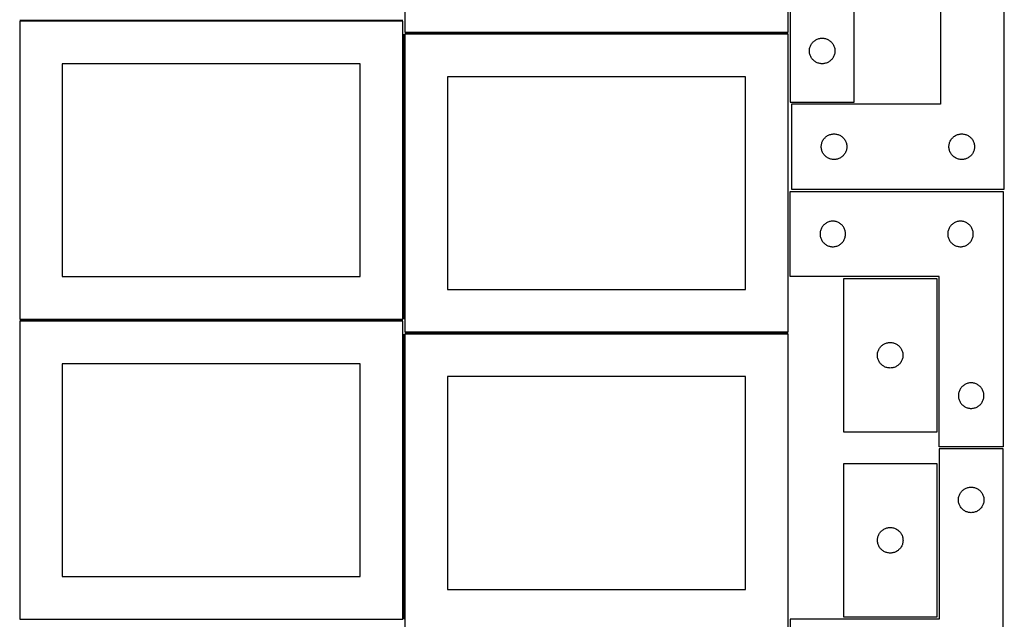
# Model space of a CAD drawing. Header units: millimetres. Extents: x 7 to 1243, y 7 to 2493.
# Tile 6 of 20: x 550 to 1243, y 429 to 852. Entities that reach past the tile are written whole.
import ezdxf

# ---------------------------------------------------------------- set-up
doc = ezdxf.new("R2010")
doc.units = ezdxf.units.MM
doc.layers.add('COMMON', color=5, linetype='CONTINUOUS', true_color=0x0000ff)
doc.layers.add('CUT', color=7, linetype='CONTINUOUS', true_color=0x000000)

msp = doc.modelspace()

# ---------------------------------------------------------------- linework, layer by layer
at = {"layer": 'COMMON'}
for p, q in [((549.541901, 851.812898), (819.541901, 851.812898)), ((820.291901, 841.979707), (820.291901, 641.062898)), ((821.041902, 842.729707), (1091.041902, 842.729707)), ((819.541901, 640.312898), (549.541901, 640.312898)), ((820.291902, 429.562897), (820.291902, 630.479706)), ((821.041902, 631.229706), (1091.041902, 631.229706))]:
    msp.add_line(p, q, dxfattribs=at)
at = {"layer": 'CUT'}
for p, q in [((821.041902, 1053.479708), (821.041902, 843.479708)), ((1091.041902, 843.479708), (1091.041902, 1053.479708)), ((1092.604729, 974.131558), (1092.604729, 794.131558)), ((1137.604729, 794.131558), (1137.604729, 914.131558)), ((1198.474287, 912.612581), (1198.474287, 792.612581)), ((1243.474287, 732.612581), (1243.474287, 912.612581)), ((819.541901, 851.062898), (549.541901, 851.062898)), ((549.541901, 851.062898), (549.541901, 641.062898)), ((819.541901, 641.062898), (819.541901, 851.062898)), ((821.041902, 843.479708), (1091.041902, 843.479708)), ((1091.041902, 841.979707), (821.041902, 841.979707)), ((821.041902, 841.979707), (821.041902, 631.979707)), ((1091.041902, 631.979707), (1091.041902, 841.979707)), ((1106.411397, 832.460929), (1106.582358, 833.024513)), ((1106.582358, 833.024513), (1106.789813, 833.575709)), ((1106.789813, 833.575709), (1107.032874, 834.112156)), ((1107.032874, 834.112156), (1107.310501, 834.631558)), ((1107.310501, 834.631558), (1107.621503, 835.13169)), ((1107.621503, 835.13169), (1107.964549, 835.610411)), ((1107.964549, 835.610411), (1108.338171, 836.06567)), ((1108.338171, 836.06567), (1108.740768, 836.495519)), ((1108.740768, 836.495519), (1109.170617, 836.898116)), ((1109.170617, 836.898116), (1109.625876, 837.271738)), ((1109.625876, 837.271738), (1110.104597, 837.614785)), ((1110.104597, 837.614785), (1110.604729, 837.925787)), ((1110.604729, 837.925787), (1111.124131, 838.203413)), ((1111.124131, 838.203413), (1111.660578, 838.446474)), ((1111.660578, 838.446474), (1112.211774, 838.653929)), ((1112.211774, 838.653929), (1112.775358, 838.82489)), ((1112.775358, 838.82489), (1113.348916, 838.958626)), ((1113.348916, 838.958626), (1113.929993, 839.054562)), ((1113.929993, 839.054562), (1114.516101, 839.112288)), ((1114.516101, 839.112288), (1115.104729, 839.131558)), ((1115.104729, 839.131558), (1115.693357, 839.112288)), ((1115.693357, 839.112288), (1116.279465, 839.054562)), ((1116.279465, 839.054562), (1116.860542, 838.958626)), ((1116.860542, 838.958626), (1117.434101, 838.82489)), ((1117.434101, 838.82489), (1117.997684, 838.653929)), ((1117.997684, 838.653929), (1118.54888, 838.446474)), ((1118.54888, 838.446474), (1119.085327, 838.203413)), ((1119.085327, 838.203413), (1119.604729, 837.925787)), ((1119.604729, 837.925787), (1120.104861, 837.614785)), ((1120.104861, 837.614785), (1120.583582, 837.271738)), ((1120.583582, 837.271738), (1121.038841, 836.898116)), ((1121.038841, 836.898116), (1121.46869, 836.495519)), ((1121.46869, 836.495519), (1121.871287, 836.06567)), ((1121.871287, 836.06567), (1122.244909, 835.610411)), ((1122.244909, 835.610411), (1122.587956, 835.13169)), ((1122.587956, 835.13169), (1122.898958, 834.631558)), ((1122.898958, 834.631558), (1123.176584, 834.112156)), ((1123.176584, 834.112156), (1123.419645, 833.575709)), ((1123.419645, 833.575709), (1123.6271, 833.024513)), ((1123.6271, 833.024513), (1123.798062, 832.460929)), ((1106.104729, 830.131558), (1106.123999, 830.720186)), ((1106.123999, 829.54293), (1106.104729, 830.131558)), ((1106.123999, 830.720186), (1106.181725, 831.306294)), ((1106.181725, 828.956822), (1106.123999, 829.54293)), ((1106.181725, 831.306294), (1106.277662, 831.887371)), ((1106.277662, 828.375745), (1106.181725, 828.956822)), ((1106.277662, 831.887371), (1106.411397, 832.460929)), ((1106.411397, 827.802187), (1106.277662, 828.375745)), ((1106.582358, 827.238603), (1106.411397, 827.802187)), ((1106.789813, 826.687407), (1106.582358, 827.238603)), ((1107.032874, 826.15096), (1106.789813, 826.687407)), ((1107.310501, 825.631558), (1107.032874, 826.15096)), ((1123.176584, 826.15096), (1122.898958, 825.631558)), ((1123.419645, 826.687407), (1123.176584, 826.15096)), ((1123.6271, 827.238603), (1123.419645, 826.687407)), ((1123.798062, 827.802187), (1123.6271, 827.238603)), ((1123.798062, 832.460929), (1123.931797, 831.887371)), ((1123.931797, 828.375745), (1123.798062, 827.802187)), ((1123.931797, 831.887371), (1124.027733, 831.306294)), ((1124.027733, 828.956822), (1123.931797, 828.375745)), ((1124.027733, 831.306294), (1124.085459, 830.720186)), ((1124.085459, 829.54293), (1124.027733, 828.956822)), ((1124.085459, 830.720186), (1124.104729, 830.131558)), ((1124.104729, 830.131558), (1124.085459, 829.54293)), ((789.541901, 821.062898), (579.541901, 821.062898)), ((579.541901, 821.062898), (579.541901, 671.062898)), ((789.541901, 671.062898), (789.541901, 821.062898)), ((1107.621503, 825.131426), (1107.310501, 825.631558)), ((1107.964549, 824.652705), (1107.621503, 825.131426)), ((1108.338171, 824.197446), (1107.964549, 824.652705)), ((1108.740768, 823.767597), (1108.338171, 824.197446)), ((1109.170617, 823.365), (1108.740768, 823.767597)), ((1109.625876, 822.991378), (1109.170617, 823.365)), ((1110.104597, 822.648332), (1109.625876, 822.991378)), ((1110.604729, 822.337329), (1110.104597, 822.648332)), ((1111.124131, 822.059703), (1110.604729, 822.337329)), ((1111.660578, 821.816642), (1111.124131, 822.059703)), ((1112.211774, 821.609187), (1111.660578, 821.816642)), ((1112.775358, 821.438226), (1112.211774, 821.609187)), ((1113.348916, 821.304491), (1112.775358, 821.438226)), ((1113.929993, 821.208554), (1113.348916, 821.304491)), ((1114.516101, 821.150828), (1113.929993, 821.208554)), ((1115.104729, 821.131558), (1114.516101, 821.150828)), ((1115.693357, 821.150828), (1115.104729, 821.131558)), ((1116.279465, 821.208554), (1115.693357, 821.150828)), ((1116.860542, 821.304491), (1116.279465, 821.208554)), ((1117.434101, 821.438226), (1116.860542, 821.304491)), ((1117.997684, 821.609187), (1117.434101, 821.438226)), ((1118.54888, 821.816642), (1117.997684, 821.609187)), ((1119.085327, 822.059703), (1118.54888, 821.816642)), ((1119.604729, 822.337329), (1119.085327, 822.059703)), ((1120.104861, 822.648332), (1119.604729, 822.337329)), ((1120.583582, 822.991378), (1120.104861, 822.648332)), ((1121.038841, 823.365), (1120.583582, 822.991378)), ((1121.46869, 823.767597), (1121.038841, 823.365)), ((1121.871287, 824.197446), (1121.46869, 823.767597)), ((1122.244909, 824.652705), (1121.871287, 824.197446)), ((1122.587956, 825.131426), (1122.244909, 824.652705)), ((1122.898958, 825.631558), (1122.587956, 825.131426)), ((1061.041902, 811.979707), (851.041902, 811.979707)), ((851.041902, 811.979707), (851.041902, 661.979707)), ((1061.041902, 661.979707), (1061.041902, 811.979707)), ((1092.604729, 794.131558), (1137.604729, 794.131558)), ((1198.474287, 792.612581), (1093.474287, 792.612581)), ((1093.474287, 792.612581), (1093.474287, 732.612581)), ((1118.474155, 770.095807), (1118.974287, 770.40681)), ((1118.974287, 770.40681), (1119.493689, 770.684436)), ((1119.493689, 770.684436), (1120.030136, 770.927497)), ((1120.030136, 770.927497), (1120.581332, 771.134952)), ((1120.581332, 771.134952), (1121.144916, 771.305913)), ((1121.144916, 771.305913), (1121.718474, 771.439648)), ((1121.718474, 771.439648), (1122.299552, 771.535585)), ((1122.299552, 771.535585), (1122.885659, 771.593311)), ((1122.885659, 771.593311), (1123.474287, 771.612581)), ((1123.474287, 771.612581), (1124.062916, 771.593311)), ((1124.062916, 771.593311), (1124.649023, 771.535585)), ((1124.649023, 771.535585), (1125.2301, 771.439648)), ((1125.2301, 771.439648), (1125.803659, 771.305913)), ((1125.803659, 771.305913), (1126.367243, 771.134952)), ((1126.367243, 771.134952), (1126.918438, 770.927497)), ((1126.918438, 770.927497), (1127.454886, 770.684436)), ((1127.454886, 770.684436), (1127.974287, 770.40681)), ((1127.974287, 770.40681), (1128.474419, 770.095807)), ((1208.474155, 770.095807), (1208.974287, 770.40681)), ((1208.974287, 770.40681), (1209.493689, 770.684436)), ((1209.493689, 770.684436), (1210.030136, 770.927497)), ((1210.030136, 770.927497), (1210.581332, 771.134952)), ((1210.581332, 771.134952), (1211.144916, 771.305913)), ((1211.144916, 771.305913), (1211.718474, 771.439648)), ((1211.718474, 771.439648), (1212.299552, 771.535585)), ((1212.299552, 771.535585), (1212.885659, 771.593311)), ((1212.885659, 771.593311), (1213.474287, 771.612581)), ((1213.474287, 771.612581), (1214.062916, 771.593311)), ((1214.062916, 771.593311), (1214.649023, 771.535585)), ((1214.649023, 771.535585), (1215.2301, 771.439648)), ((1215.2301, 771.439648), (1215.803659, 771.305913)), ((1215.803659, 771.305913), (1216.367243, 771.134952)), ((1216.367243, 771.134952), (1216.918438, 770.927497)), ((1216.918438, 770.927497), (1217.454886, 770.684436)), ((1217.454886, 770.684436), (1217.974287, 770.40681)), ((1217.974287, 770.40681), (1218.474419, 770.095807)), ((1114.493557, 763.201209), (1114.551284, 763.787317)), ((1114.551284, 763.787317), (1114.64722, 764.368394)), ((1114.64722, 764.368394), (1114.780955, 764.941952)), ((1114.780955, 764.941952), (1114.951916, 765.505536)), ((1114.951916, 765.505536), (1115.159372, 766.056732)), ((1115.159372, 766.056732), (1115.402433, 766.593179)), ((1115.402433, 766.593179), (1115.680059, 767.112581)), ((1115.680059, 767.112581), (1115.991061, 767.612713)), ((1115.991061, 767.612713), (1116.334107, 768.091434)), ((1116.334107, 768.091434), (1116.707729, 768.546693)), ((1116.707729, 768.546693), (1117.110326, 768.976542)), ((1117.110326, 768.976542), (1117.540175, 769.379139)), ((1117.540175, 769.379139), (1117.995434, 769.752761)), ((1117.995434, 769.752761), (1118.474155, 770.095807)), ((1128.474419, 770.095807), (1128.95314, 769.752761)), ((1128.95314, 769.752761), (1129.4084, 769.379139)), ((1129.4084, 769.379139), (1129.838248, 768.976542)), ((1129.838248, 768.976542), (1130.240846, 768.546693)), ((1130.240846, 768.546693), (1130.614467, 768.091434)), ((1130.614467, 768.091434), (1130.957514, 767.612713)), ((1130.957514, 767.612713), (1131.268516, 767.112581)), ((1131.268516, 767.112581), (1131.546142, 766.593179)), ((1131.546142, 766.593179), (1131.789203, 766.056732)), ((1131.789203, 766.056732), (1131.996659, 765.505536)), ((1131.996659, 765.505536), (1132.16762, 764.941952)), ((1132.16762, 764.941952), (1132.301355, 764.368394)), ((1132.301355, 764.368394), (1132.397291, 763.787317)), ((1132.397291, 763.787317), (1132.455018, 763.201209)), ((1204.493557, 763.201209), (1204.551284, 763.787317)), ((1204.551284, 763.787317), (1204.64722, 764.368394)), ((1204.64722, 764.368394), (1204.780955, 764.941952)), ((1204.780955, 764.941952), (1204.951916, 765.505536)), ((1204.951916, 765.505536), (1205.159372, 766.056732)), ((1205.159372, 766.056732), (1205.402433, 766.593179)), ((1205.402433, 766.593179), (1205.680059, 767.112581)), ((1205.680059, 767.112581), (1205.991061, 767.612713)), ((1205.991061, 767.612713), (1206.334107, 768.091434)), ((1206.334107, 768.091434), (1206.707729, 768.546693)), ((1206.707729, 768.546693), (1207.110326, 768.976542)), ((1207.110326, 768.976542), (1207.540175, 769.379139)), ((1207.540175, 769.379139), (1207.995434, 769.752761)), ((1207.995434, 769.752761), (1208.474155, 770.095807)), ((1218.474419, 770.095807), (1218.95314, 769.752761)), ((1218.95314, 769.752761), (1219.4084, 769.379139)), ((1219.4084, 769.379139), (1219.838248, 768.976542)), ((1219.838248, 768.976542), (1220.240846, 768.546693)), ((1220.240846, 768.546693), (1220.614467, 768.091434)), ((1220.614467, 768.091434), (1220.957514, 767.612713)), ((1220.957514, 767.612713), (1221.268516, 767.112581)), ((1221.268516, 767.112581), (1221.546142, 766.593179)), ((1221.546142, 766.593179), (1221.789203, 766.056732)), ((1221.789203, 766.056732), (1221.996659, 765.505536)), ((1221.996659, 765.505536), (1222.16762, 764.941952)), ((1222.16762, 764.941952), (1222.301355, 764.368394)), ((1222.301355, 764.368394), (1222.397291, 763.787317)), ((1222.397291, 763.787317), (1222.455018, 763.201209)), ((1114.474287, 762.612581), (1114.493557, 763.201209)), ((1114.493557, 762.023953), (1114.474287, 762.612581)), ((1114.551284, 761.437845), (1114.493557, 762.023953)), ((1114.64722, 760.856768), (1114.551284, 761.437845)), ((1114.780955, 760.28321), (1114.64722, 760.856768)), ((1114.951916, 759.719626), (1114.780955, 760.28321)), ((1115.159372, 759.16843), (1114.951916, 759.719626)), ((1115.402433, 758.631983), (1115.159372, 759.16843)), ((1115.680059, 758.112581), (1115.402433, 758.631983)), ((1115.991061, 757.612449), (1115.680059, 758.112581)), ((1116.334107, 757.133728), (1115.991061, 757.612449)), ((1116.707729, 756.678469), (1116.334107, 757.133728)), ((1117.110326, 756.24862), (1116.707729, 756.678469)), ((1130.240846, 756.678469), (1129.838248, 756.24862)), ((1130.614467, 757.133728), (1130.240846, 756.678469)), ((1130.957514, 757.612449), (1130.614467, 757.133728)), ((1131.268516, 758.112581), (1130.957514, 757.612449)), ((1131.546142, 758.631983), (1131.268516, 758.112581)), ((1131.789203, 759.16843), (1131.546142, 758.631983)), ((1131.996659, 759.719626), (1131.789203, 759.16843)), ((1132.16762, 760.28321), (1131.996659, 759.719626)), ((1132.301355, 760.856768), (1132.16762, 760.28321)), ((1132.397291, 761.437845), (1132.301355, 760.856768)), ((1132.455018, 762.023953), (1132.397291, 761.437845)), ((1132.455018, 763.201209), (1132.474287, 762.612581)), ((1132.474287, 762.612581), (1132.455018, 762.023953)), ((1204.474287, 762.612581), (1204.493557, 763.201209)), ((1204.493557, 762.023953), (1204.474287, 762.612581)), ((1204.551284, 761.437845), (1204.493557, 762.023953)), ((1204.64722, 760.856768), (1204.551284, 761.437845)), ((1204.780955, 760.28321), (1204.64722, 760.856768)), ((1204.951916, 759.719626), (1204.780955, 760.28321)), ((1205.159372, 759.16843), (1204.951916, 759.719626)), ((1205.402433, 758.631983), (1205.159372, 759.16843)), ((1205.680059, 758.112581), (1205.402433, 758.631983)), ((1205.991061, 757.612449), (1205.680059, 758.112581)), ((1206.334107, 757.133728), (1205.991061, 757.612449)), ((1206.707729, 756.678469), (1206.334107, 757.133728)), ((1207.110326, 756.24862), (1206.707729, 756.678469)), ((1220.240846, 756.678469), (1219.838248, 756.24862)), ((1220.614467, 757.133728), (1220.240846, 756.678469)), ((1220.957514, 757.612449), (1220.614467, 757.133728)), ((1221.268516, 758.112581), (1220.957514, 757.612449)), ((1221.546142, 758.631983), (1221.268516, 758.112581)), ((1221.789203, 759.16843), (1221.546142, 758.631983)), ((1221.996659, 759.719626), (1221.789203, 759.16843)), ((1222.16762, 760.28321), (1221.996659, 759.719626)), ((1222.301355, 760.856768), (1222.16762, 760.28321)), ((1222.397291, 761.437845), (1222.301355, 760.856768)), ((1222.455018, 762.023953), (1222.397291, 761.437845)), ((1222.455018, 763.201209), (1222.474287, 762.612581)), ((1222.474287, 762.612581), (1222.455018, 762.023953)), ((1117.540175, 755.846023), (1117.110326, 756.24862)), ((1117.995434, 755.472401), (1117.540175, 755.846023)), ((1118.474155, 755.129354), (1117.995434, 755.472401)), ((1118.974287, 754.818352), (1118.474155, 755.129354)), ((1119.493689, 754.540726), (1118.974287, 754.818352)), ((1120.030136, 754.297665), (1119.493689, 754.540726)), ((1120.581332, 754.09021), (1120.030136, 754.297665)), ((1121.144916, 753.919249), (1120.581332, 754.09021)), ((1121.718474, 753.785513), (1121.144916, 753.919249)), ((1122.299552, 753.689577), (1121.718474, 753.785513)), ((1122.885659, 753.631851), (1122.299552, 753.689577)), ((1123.474287, 753.612581), (1122.885659, 753.631851)), ((1124.062916, 753.631851), (1123.474287, 753.612581)), ((1124.649023, 753.689577), (1124.062916, 753.631851)), ((1125.2301, 753.785513), (1124.649023, 753.689577)), ((1125.803659, 753.919249), (1125.2301, 753.785513)), ((1126.367243, 754.09021), (1125.803659, 753.919249)), ((1126.918438, 754.297665), (1126.367243, 754.09021)), ((1127.454886, 754.540726), (1126.918438, 754.297665)), ((1127.974287, 754.818352), (1127.454886, 754.540726)), ((1128.474419, 755.129354), (1127.974287, 754.818352)), ((1128.95314, 755.472401), (1128.474419, 755.129354)), ((1129.4084, 755.846023), (1128.95314, 755.472401)), ((1129.838248, 756.24862), (1129.4084, 755.846023)), ((1207.540175, 755.846023), (1207.110326, 756.24862)), ((1207.995434, 755.472401), (1207.540175, 755.846023)), ((1208.474155, 755.129354), (1207.995434, 755.472401)), ((1208.974287, 754.818352), (1208.474155, 755.129354)), ((1209.493689, 754.540726), (1208.974287, 754.818352)), ((1210.030136, 754.297665), (1209.493689, 754.540726)), ((1210.581332, 754.09021), (1210.030136, 754.297665)), ((1211.144916, 753.919249), (1210.581332, 754.09021)), ((1211.718474, 753.785513), (1211.144916, 753.919249)), ((1212.299552, 753.689577), (1211.718474, 753.785513)), ((1212.885659, 753.631851), (1212.299552, 753.689577)), ((1213.474287, 753.612581), (1212.885659, 753.631851)), ((1214.062916, 753.631851), (1213.474287, 753.612581)), ((1214.649023, 753.689577), (1214.062916, 753.631851)), ((1215.2301, 753.785513), (1214.649023, 753.689577)), ((1215.803659, 753.919249), (1215.2301, 753.785513)), ((1216.367243, 754.09021), (1215.803659, 753.919249)), ((1216.918438, 754.297665), (1216.367243, 754.09021)), ((1217.454886, 754.540726), (1216.918438, 754.297665)), ((1217.974287, 754.818352), (1217.454886, 754.540726)), ((1218.474419, 755.129354), (1217.974287, 754.818352)), ((1218.95314, 755.472401), (1218.474419, 755.129354)), ((1219.4084, 755.846023), (1218.95314, 755.472401)), ((1219.838248, 756.24862), (1219.4084, 755.846023)), ((1092.604729, 671.083838), (1092.604729, 731.083838)), ((1092.604729, 731.083838), (1242.604729, 731.083838)), ((1093.474287, 732.612581), (1243.474287, 732.612581)), ((1242.604729, 731.083838), (1242.604729, 551.083838)), ((1116.670617, 707.850396), (1116.240768, 707.447799)), ((1117.125876, 708.224018), (1116.670617, 707.850396)), ((1117.604597, 708.567065), (1117.125876, 708.224018)), ((1118.104729, 708.878067), (1117.604597, 708.567065)), ((1118.624131, 709.155693), (1118.104729, 708.878067)), ((1119.160578, 709.398754), (1118.624131, 709.155693)), ((1119.711774, 709.606209), (1119.160578, 709.398754)), ((1120.275358, 709.777171), (1119.711774, 709.606209)), ((1120.848916, 709.910906), (1120.275358, 709.777171)), ((1121.429993, 710.006842), (1120.848916, 709.910906)), ((1122.016101, 710.064569), (1121.429993, 710.006842)), ((1122.604729, 710.083838), (1122.016101, 710.064569)), ((1123.193357, 710.064569), (1122.604729, 710.083838)), ((1123.779465, 710.006842), (1123.193357, 710.064569)), ((1124.360542, 709.910906), (1123.779465, 710.006842)), ((1124.934101, 709.777171), (1124.360542, 709.910906)), ((1125.497684, 709.606209), (1124.934101, 709.777171)), ((1126.04888, 709.398754), (1125.497684, 709.606209)), ((1126.585327, 709.155693), (1126.04888, 709.398754)), ((1127.104729, 708.878067), (1126.585327, 709.155693)), ((1127.604861, 708.567065), (1127.104729, 708.878067)), ((1128.083582, 708.224018), (1127.604861, 708.567065)), ((1128.538841, 707.850396), (1128.083582, 708.224018)), ((1128.96869, 707.447799), (1128.538841, 707.850396)), ((1206.670617, 707.850396), (1206.240768, 707.447799)), ((1207.125876, 708.224018), (1206.670617, 707.850396)), ((1207.604597, 708.567065), (1207.125876, 708.224018)), ((1208.104729, 708.878067), (1207.604597, 708.567065)), ((1208.624131, 709.155693), (1208.104729, 708.878067)), ((1209.160578, 709.398754), (1208.624131, 709.155693)), ((1209.711774, 709.606209), (1209.160578, 709.398754)), ((1210.275358, 709.777171), (1209.711774, 709.606209)), ((1210.848916, 709.910906), (1210.275358, 709.777171)), ((1211.429993, 710.006842), (1210.848916, 709.910906)), ((1212.016101, 710.064569), (1211.429993, 710.006842)), ((1212.604729, 710.083838), (1212.016101, 710.064569)), ((1213.193357, 710.064569), (1212.604729, 710.083838)), ((1213.779465, 710.006842), (1213.193357, 710.064569)), ((1214.360542, 709.910906), (1213.779465, 710.006842)), ((1214.934101, 709.777171), (1214.360542, 709.910906)), ((1215.497684, 709.606209), (1214.934101, 709.777171)), ((1216.04888, 709.398754), (1215.497684, 709.606209)), ((1216.585327, 709.155693), (1216.04888, 709.398754)), ((1217.104729, 708.878067), (1216.585327, 709.155693)), ((1217.604861, 708.567065), (1217.104729, 708.878067)), ((1218.083582, 708.224018), (1217.604861, 708.567065)), ((1218.538841, 707.850396), (1218.083582, 708.224018)), ((1218.96869, 707.447799), (1218.538841, 707.850396)), ((1113.623999, 701.672466), (1113.604729, 701.083838)), ((1113.604729, 701.083838), (1113.623999, 700.49521)), ((1113.681725, 702.258574), (1113.623999, 701.672466)), ((1113.777662, 702.839651), (1113.681725, 702.258574)), ((1113.911397, 703.41321), (1113.777662, 702.839651)), ((1114.082358, 703.976793), (1113.911397, 703.41321)), ((1114.289813, 704.527989), (1114.082358, 703.976793)), ((1114.532874, 705.064436), (1114.289813, 704.527989)), ((1114.810501, 705.583838), (1114.532874, 705.064436)), ((1115.121503, 706.08397), (1114.810501, 705.583838)), ((1115.464549, 706.562691), (1115.121503, 706.08397)), ((1115.838171, 707.017951), (1115.464549, 706.562691)), ((1116.240768, 707.447799), (1115.838171, 707.017951)), ((1129.371287, 707.017951), (1128.96869, 707.447799)), ((1129.744909, 706.562691), (1129.371287, 707.017951)), ((1130.087956, 706.08397), (1129.744909, 706.562691)), ((1130.398958, 705.583838), (1130.087956, 706.08397)), ((1130.676584, 705.064436), (1130.398958, 705.583838)), ((1130.919645, 704.527989), (1130.676584, 705.064436)), ((1131.1271, 703.976793), (1130.919645, 704.527989)), ((1131.298062, 703.41321), (1131.1271, 703.976793)), ((1131.431797, 702.839651), (1131.298062, 703.41321)), ((1131.527733, 702.258574), (1131.431797, 702.839651)), ((1131.585459, 701.672466), (1131.527733, 702.258574)), ((1131.604729, 701.083838), (1131.585459, 701.672466)), ((1131.585459, 700.49521), (1131.604729, 701.083838)), ((1203.623999, 701.672466), (1203.604729, 701.083838)), ((1203.604729, 701.083838), (1203.623999, 700.49521)), ((1203.681725, 702.258574), (1203.623999, 701.672466)), ((1203.777662, 702.839651), (1203.681725, 702.258574)), ((1203.911397, 703.41321), (1203.777662, 702.839651)), ((1204.082358, 703.976793), (1203.911397, 703.41321)), ((1204.289813, 704.527989), (1204.082358, 703.976793)), ((1204.532874, 705.064436), (1204.289813, 704.527989)), ((1204.810501, 705.583838), (1204.532874, 705.064436)), ((1205.121503, 706.08397), (1204.810501, 705.583838)), ((1205.464549, 706.562691), (1205.121503, 706.08397)), ((1205.838171, 707.017951), (1205.464549, 706.562691)), ((1206.240768, 707.447799), (1205.838171, 707.017951)), ((1219.371287, 707.017951), (1218.96869, 707.447799)), ((1219.744909, 706.562691), (1219.371287, 707.017951)), ((1220.087956, 706.08397), (1219.744909, 706.562691)), ((1220.398958, 705.583838), (1220.087956, 706.08397)), ((1220.676584, 705.064436), (1220.398958, 705.583838)), ((1220.919645, 704.527989), (1220.676584, 705.064436)), ((1221.1271, 703.976793), (1220.919645, 704.527989)), ((1221.298062, 703.41321), (1221.1271, 703.976793)), ((1221.431797, 702.839651), (1221.298062, 703.41321)), ((1221.527733, 702.258574), (1221.431797, 702.839651)), ((1221.585459, 701.672466), (1221.527733, 702.258574)), ((1221.604729, 701.083838), (1221.585459, 701.672466)), ((1221.585459, 700.49521), (1221.604729, 701.083838)), ((1113.623999, 700.49521), (1113.681725, 699.909102)), ((1113.681725, 699.909102), (1113.777662, 699.328025)), ((1113.777662, 699.328025), (1113.911397, 698.754467)), ((1113.911397, 698.754467), (1114.082358, 698.190883)), ((1114.082358, 698.190883), (1114.289813, 697.639687)), ((1114.289813, 697.639687), (1114.532874, 697.10324)), ((1114.532874, 697.10324), (1114.810501, 696.583838)), ((1114.810501, 696.583838), (1115.121503, 696.083706)), ((1115.121503, 696.083706), (1115.464549, 695.604985)), ((1115.464549, 695.604985), (1115.838171, 695.149726)), ((1115.838171, 695.149726), (1116.240768, 694.719877)), ((1116.240768, 694.719877), (1116.670617, 694.31728)), ((1116.670617, 694.31728), (1117.125876, 693.943658)), ((1117.125876, 693.943658), (1117.604597, 693.600612)), ((1127.604861, 693.600612), (1128.083582, 693.943658)), ((1128.083582, 693.943658), (1128.538841, 694.31728)), ((1128.538841, 694.31728), (1128.96869, 694.719877)), ((1128.96869, 694.719877), (1129.371287, 695.149726)), ((1129.371287, 695.149726), (1129.744909, 695.604985)), ((1129.744909, 695.604985), (1130.087956, 696.083706)), ((1130.087956, 696.083706), (1130.398958, 696.583838)), ((1130.398958, 696.583838), (1130.676584, 697.10324)), ((1130.676584, 697.10324), (1130.919645, 697.639687)), ((1130.919645, 697.639687), (1131.1271, 698.190883)), ((1131.1271, 698.190883), (1131.298062, 698.754467)), ((1131.298062, 698.754467), (1131.431797, 699.328025)), ((1131.431797, 699.328025), (1131.527733, 699.909102)), ((1131.527733, 699.909102), (1131.585459, 700.49521)), ((1203.623999, 700.49521), (1203.681725, 699.909102)), ((1203.681725, 699.909102), (1203.777662, 699.328025)), ((1203.777662, 699.328025), (1203.911397, 698.754467)), ((1203.911397, 698.754467), (1204.082358, 698.190883)), ((1204.082358, 698.190883), (1204.289813, 697.639687)), ((1204.289813, 697.639687), (1204.532874, 697.10324)), ((1204.532874, 697.10324), (1204.810501, 696.583838)), ((1204.810501, 696.583838), (1205.121503, 696.083706)), ((1205.121503, 696.083706), (1205.464549, 695.604985)), ((1205.464549, 695.604985), (1205.838171, 695.149726)), ((1205.838171, 695.149726), (1206.240768, 694.719877)), ((1206.240768, 694.719877), (1206.670617, 694.31728)), ((1206.670617, 694.31728), (1207.125876, 693.943658)), ((1207.125876, 693.943658), (1207.604597, 693.600612)), ((1217.604861, 693.600612), (1218.083582, 693.943658)), ((1218.083582, 693.943658), (1218.538841, 694.31728)), ((1218.538841, 694.31728), (1218.96869, 694.719877)), ((1218.96869, 694.719877), (1219.371287, 695.149726)), ((1219.371287, 695.149726), (1219.744909, 695.604985)), ((1219.744909, 695.604985), (1220.087956, 696.083706)), ((1220.087956, 696.083706), (1220.398958, 696.583838)), ((1220.398958, 696.583838), (1220.676584, 697.10324)), ((1220.676584, 697.10324), (1220.919645, 697.639687)), ((1220.919645, 697.639687), (1221.1271, 698.190883)), ((1221.1271, 698.190883), (1221.298062, 698.754467)), ((1221.298062, 698.754467), (1221.431797, 699.328025)), ((1221.431797, 699.328025), (1221.527733, 699.909102)), ((1221.527733, 699.909102), (1221.585459, 700.49521)), ((1117.604597, 693.600612), (1118.104729, 693.28961)), ((1118.104729, 693.28961), (1118.624131, 693.011984)), ((1118.624131, 693.011984), (1119.160578, 692.768922)), ((1119.160578, 692.768922), (1119.711774, 692.561467)), ((1119.711774, 692.561467), (1120.275358, 692.390506)), ((1120.275358, 692.390506), (1120.848916, 692.256771)), ((1120.848916, 692.256771), (1121.429993, 692.160834)), ((1121.429993, 692.160834), (1122.016101, 692.103108)), ((1122.016101, 692.103108), (1122.604729, 692.083838)), ((1122.604729, 692.083838), (1123.193357, 692.103108)), ((1123.193357, 692.103108), (1123.779465, 692.160834)), ((1123.779465, 692.160834), (1124.360542, 692.256771)), ((1124.360542, 692.256771), (1124.934101, 692.390506)), ((1124.934101, 692.390506), (1125.497684, 692.561467)), ((1125.497684, 692.561467), (1126.04888, 692.768922)), ((1126.04888, 692.768922), (1126.585327, 693.011984)), ((1126.585327, 693.011984), (1127.104729, 693.28961)), ((1127.104729, 693.28961), (1127.604861, 693.600612)), ((1207.604597, 693.600612), (1208.104729, 693.28961)), ((1208.104729, 693.28961), (1208.624131, 693.011984)), ((1208.624131, 693.011984), (1209.160578, 692.768922)), ((1209.160578, 692.768922), (1209.711774, 692.561467)), ((1209.711774, 692.561467), (1210.275358, 692.390506)), ((1210.275358, 692.390506), (1210.848916, 692.256771)), ((1210.848916, 692.256771), (1211.429993, 692.160834)), ((1211.429993, 692.160834), (1212.016101, 692.103108)), ((1212.016101, 692.103108), (1212.604729, 692.083838)), ((1212.604729, 692.083838), (1213.193357, 692.103108)), ((1213.193357, 692.103108), (1213.779465, 692.160834)), ((1213.779465, 692.160834), (1214.360542, 692.256771)), ((1214.360542, 692.256771), (1214.934101, 692.390506)), ((1214.934101, 692.390506), (1215.497684, 692.561467)), ((1215.497684, 692.561467), (1216.04888, 692.768922)), ((1216.04888, 692.768922), (1216.585327, 693.011984)), ((1216.585327, 693.011984), (1217.104729, 693.28961)), ((1217.104729, 693.28961), (1217.604861, 693.600612)), ((579.541901, 671.062898), (789.541901, 671.062898)), ((1197.604729, 671.083838), (1092.604729, 671.083838)), ((1196.04756, 669.559725), (1130.04756, 669.559725)), ((1130.04756, 669.559725), (1130.04756, 561.559725)), ((1196.04756, 561.559725), (1196.04756, 669.559725)), ((1197.604729, 551.083838), (1197.604729, 671.083838)), ((851.041902, 661.979707), (1061.041902, 661.979707)), ((549.541901, 641.062898), (819.541901, 641.062898)), ((819.541901, 639.562897), (549.541901, 639.562897)), ((549.541901, 639.562897), (549.541901, 429.562897)), ((819.541901, 429.562897), (819.541901, 639.562897)), ((821.041902, 631.979707), (1091.041902, 631.979707)), ((1091.041902, 630.479706), (821.041902, 630.479706)), ((821.041902, 630.479706), (821.041902, 420.479706)), ((1091.041902, 420.479706), (1091.041902, 630.479706)), ((1161.872824, 624.482728), (1162.458932, 624.540455)), ((1162.458932, 624.540455), (1163.04756, 624.559725)), ((1163.04756, 624.559725), (1163.636188, 624.540455)), ((1163.636188, 624.540455), (1164.222296, 624.482728)), ((1154.220493, 617.315537), (1154.354228, 617.889096)), ((1154.354228, 617.889096), (1154.525189, 618.45268)), ((1154.525189, 618.45268), (1154.732644, 619.003875)), ((1154.732644, 619.003875), (1154.975705, 619.540323)), ((1154.975705, 619.540323), (1155.253331, 620.059725)), ((1155.253331, 620.059725), (1155.564334, 620.559857)), ((1155.564334, 620.559857), (1155.90738, 621.038577)), ((1155.90738, 621.038577), (1156.281002, 621.493837)), ((1156.281002, 621.493837), (1156.683599, 621.923686)), ((1156.683599, 621.923686), (1157.113448, 622.326283)), ((1157.113448, 622.326283), (1157.568707, 622.699905)), ((1157.568707, 622.699905), (1158.047428, 623.042951)), ((1158.047428, 623.042951), (1158.54756, 623.353953)), ((1158.54756, 623.353953), (1159.066962, 623.631579)), ((1159.066962, 623.631579), (1159.603409, 623.87464)), ((1159.603409, 623.87464), (1160.154605, 624.082096)), ((1160.154605, 624.082096), (1160.718189, 624.253057)), ((1160.718189, 624.253057), (1161.291747, 624.386792)), ((1161.291747, 624.386792), (1161.872824, 624.482728)), ((1164.222296, 624.482728), (1164.803373, 624.386792)), ((1164.803373, 624.386792), (1165.376931, 624.253057)), ((1165.376931, 624.253057), (1165.940515, 624.082096)), ((1165.940515, 624.082096), (1166.491711, 623.87464)), ((1166.491711, 623.87464), (1167.028158, 623.631579)), ((1167.028158, 623.631579), (1167.54756, 623.353953)), ((1167.54756, 623.353953), (1168.047692, 623.042951)), ((1168.047692, 623.042951), (1168.526413, 622.699905)), ((1168.526413, 622.699905), (1168.981672, 622.326283)), ((1168.981672, 622.326283), (1169.411521, 621.923686)), ((1169.411521, 621.923686), (1169.814118, 621.493837)), ((1169.814118, 621.493837), (1170.18774, 621.038577)), ((1170.18774, 621.038577), (1170.530787, 620.559857)), ((1170.530787, 620.559857), (1170.841789, 620.059725)), ((1170.841789, 620.059725), (1171.119415, 619.540323)), ((1171.119415, 619.540323), (1171.362476, 619.003875)), ((1171.362476, 619.003875), (1171.569931, 618.45268)), ((1171.569931, 618.45268), (1171.740892, 617.889096)), ((1171.740892, 617.889096), (1171.874628, 617.315537)), ((1154.04756, 615.559725), (1154.06683, 616.148353)), ((1154.06683, 614.971096), (1154.04756, 615.559725)), ((1154.06683, 616.148353), (1154.124556, 616.73446)), ((1154.124556, 614.384989), (1154.06683, 614.971096)), ((1154.124556, 616.73446), (1154.220493, 617.315537)), ((1154.220493, 613.803912), (1154.124556, 614.384989)), ((1154.354228, 613.230353), (1154.220493, 613.803912)), ((1154.525189, 612.666769), (1154.354228, 613.230353)), ((1154.732644, 612.115574), (1154.525189, 612.666769)), ((1154.975705, 611.579126), (1154.732644, 612.115574)), ((1155.253331, 611.059725), (1154.975705, 611.579126)), ((1155.564334, 610.559592), (1155.253331, 611.059725)), ((1170.841789, 611.059725), (1170.530787, 610.559592)), ((1171.119415, 611.579126), (1170.841789, 611.059725)), ((1171.362476, 612.115574), (1171.119415, 611.579126)), ((1171.569931, 612.666769), (1171.362476, 612.115574)), ((1171.740892, 613.230353), (1171.569931, 612.666769)), ((1171.874628, 613.803912), (1171.740892, 613.230353)), ((1171.874628, 617.315537), (1171.970564, 616.73446)), ((1171.970564, 614.384989), (1171.874628, 613.803912)), ((1171.970564, 616.73446), (1172.02829, 616.148353)), ((1172.02829, 614.971096), (1171.970564, 614.384989)), ((1172.02829, 616.148353), (1172.04756, 615.559725)), ((1172.04756, 615.559725), (1172.02829, 614.971096)), ((789.541901, 609.562897), (579.541901, 609.562897)), ((579.541901, 609.562897), (579.541901, 459.562897)), ((789.541901, 459.562897), (789.541901, 609.562897)), ((1155.90738, 610.080872), (1155.564334, 610.559592)), ((1156.281002, 609.625612), (1155.90738, 610.080872)), ((1156.683599, 609.195763), (1156.281002, 609.625612)), ((1157.113448, 608.793166), (1156.683599, 609.195763)), ((1157.568707, 608.419544), (1157.113448, 608.793166)), ((1158.047428, 608.076498), (1157.568707, 608.419544)), ((1158.54756, 607.765496), (1158.047428, 608.076498)), ((1159.066962, 607.48787), (1158.54756, 607.765496)), ((1159.603409, 607.244809), (1159.066962, 607.48787)), ((1160.154605, 607.037353), (1159.603409, 607.244809)), ((1160.718189, 606.866392), (1160.154605, 607.037353)), ((1161.291747, 606.732657), (1160.718189, 606.866392)), ((1161.872824, 606.636721), (1161.291747, 606.732657)), ((1162.458932, 606.578994), (1161.872824, 606.636721)), ((1163.04756, 606.559725), (1162.458932, 606.578994)), ((1163.636188, 606.578994), (1163.04756, 606.559725)), ((1164.222296, 606.636721), (1163.636188, 606.578994)), ((1164.803373, 606.732657), (1164.222296, 606.636721)), ((1165.376931, 606.866392), (1164.803373, 606.732657)), ((1165.940515, 607.037353), (1165.376931, 606.866392)), ((1166.491711, 607.244809), (1165.940515, 607.037353)), ((1167.028158, 607.48787), (1166.491711, 607.244809)), ((1167.54756, 607.765496), (1167.028158, 607.48787)), ((1168.047692, 608.076498), (1167.54756, 607.765496)), ((1168.526413, 608.419544), (1168.047692, 608.076498)), ((1168.981672, 608.793166), (1168.526413, 608.419544)), ((1169.411521, 609.195763), (1168.981672, 608.793166)), ((1169.814118, 609.625612), (1169.411521, 609.195763)), ((1170.18774, 610.080872), (1169.814118, 609.625612)), ((1170.530787, 610.559592), (1170.18774, 610.080872)), ((1061.041902, 600.479706), (851.041902, 600.479706)), ((851.041902, 600.479706), (851.041902, 450.479706)), ((1061.041902, 450.479706), (1061.041902, 600.479706)), ((1211.582358, 589.976793), (1211.411397, 589.41321)), ((1211.789813, 590.527989), (1211.582358, 589.976793)), ((1212.032874, 591.064436), (1211.789813, 590.527989)), ((1212.310501, 591.583838), (1212.032874, 591.064436)), ((1212.621503, 592.08397), (1212.310501, 591.583838)), ((1212.964549, 592.562691), (1212.621503, 592.08397)), ((1213.338171, 593.017951), (1212.964549, 592.562691)), ((1213.740768, 593.447799), (1213.338171, 593.017951)), ((1214.170617, 593.850396), (1213.740768, 593.447799)), ((1214.625876, 594.224018), (1214.170617, 593.850396)), ((1215.104597, 594.567065), (1214.625876, 594.224018)), ((1215.604729, 594.878067), (1215.104597, 594.567065)), ((1216.124131, 595.155693), (1215.604729, 594.878067)), ((1216.660578, 595.398754), (1216.124131, 595.155693)), ((1217.211774, 595.606209), (1216.660578, 595.398754)), ((1217.775358, 595.777171), (1217.211774, 595.606209)), ((1218.348916, 595.910906), (1217.775358, 595.777171)), ((1218.929993, 596.006842), (1218.348916, 595.910906)), ((1219.516101, 596.064569), (1218.929993, 596.006842)), ((1220.104729, 596.083838), (1219.516101, 596.064569)), ((1220.693357, 596.064569), (1220.104729, 596.083838)), ((1221.279465, 596.006842), (1220.693357, 596.064569)), ((1221.860542, 595.910906), (1221.279465, 596.006842)), ((1222.434101, 595.777171), (1221.860542, 595.910906)), ((1222.997684, 595.606209), (1222.434101, 595.777171)), ((1223.54888, 595.398754), (1222.997684, 595.606209)), ((1224.085327, 595.155693), (1223.54888, 595.398754)), ((1224.604729, 594.878067), (1224.085327, 595.155693)), ((1225.104861, 594.567065), (1224.604729, 594.878067)), ((1225.583582, 594.224018), (1225.104861, 594.567065)), ((1226.038841, 593.850396), (1225.583582, 594.224018)), ((1226.46869, 593.447799), (1226.038841, 593.850396)), ((1226.871287, 593.017951), (1226.46869, 593.447799)), ((1227.244909, 592.562691), (1226.871287, 593.017951)), ((1227.587956, 592.08397), (1227.244909, 592.562691)), ((1227.898958, 591.583838), (1227.587956, 592.08397)), ((1228.176584, 591.064436), (1227.898958, 591.583838)), ((1228.419645, 590.527989), (1228.176584, 591.064436)), ((1228.6271, 589.976793), (1228.419645, 590.527989)), ((1228.798062, 589.41321), (1228.6271, 589.976793)), ((1211.123999, 587.672466), (1211.104729, 587.083838)), ((1211.104729, 587.083838), (1211.123999, 586.49521)), ((1211.181725, 588.258574), (1211.123999, 587.672466)), ((1211.123999, 586.49521), (1211.181725, 585.909102)), ((1211.277662, 588.839651), (1211.181725, 588.258574)), ((1211.181725, 585.909102), (1211.277662, 585.328025)), ((1211.411397, 589.41321), (1211.277662, 588.839651)), ((1211.277662, 585.328025), (1211.411397, 584.754467)), ((1211.411397, 584.754467), (1211.582358, 584.190883)), ((1211.582358, 584.190883), (1211.789813, 583.639687)), ((1211.789813, 583.639687), (1212.032874, 583.10324)), ((1212.032874, 583.10324), (1212.310501, 582.583838)), ((1227.898958, 582.583838), (1228.176584, 583.10324)), ((1228.176584, 583.10324), (1228.419645, 583.639687)), ((1228.419645, 583.639687), (1228.6271, 584.190883)), ((1228.6271, 584.190883), (1228.798062, 584.754467)), ((1228.931797, 588.839651), (1228.798062, 589.41321)), ((1228.798062, 584.754467), (1228.931797, 585.328025)), ((1229.027733, 588.258574), (1228.931797, 588.839651)), ((1228.931797, 585.328025), (1229.027733, 585.909102)), ((1229.085459, 587.672466), (1229.027733, 588.258574)), ((1229.027733, 585.909102), (1229.085459, 586.49521)), ((1229.104729, 587.083838), (1229.085459, 587.672466)), ((1229.085459, 586.49521), (1229.104729, 587.083838)), ((1212.310501, 582.583838), (1212.621503, 582.083706)), ((1212.621503, 582.083706), (1212.964549, 581.604985)), ((1212.964549, 581.604985), (1213.338171, 581.149726)), ((1213.338171, 581.149726), (1213.740768, 580.719877)), ((1213.740768, 580.719877), (1214.170617, 580.31728)), ((1214.170617, 580.31728), (1214.625876, 579.943658)), ((1214.625876, 579.943658), (1215.104597, 579.600612)), ((1215.104597, 579.600612), (1215.604729, 579.28961)), ((1215.604729, 579.28961), (1216.124131, 579.011984)), ((1216.124131, 579.011984), (1216.660578, 578.768922)), ((1216.660578, 578.768922), (1217.211774, 578.561467)), ((1217.211774, 578.561467), (1217.775358, 578.390506)), ((1217.775358, 578.390506), (1218.348916, 578.256771)), ((1218.348916, 578.256771), (1218.929993, 578.160834)), ((1218.929993, 578.160834), (1219.516101, 578.103108)), ((1219.516101, 578.103108), (1220.104729, 578.083838)), ((1220.104729, 578.083838), (1220.693357, 578.103108)), ((1220.693357, 578.103108), (1221.279465, 578.160834)), ((1221.279465, 578.160834), (1221.860542, 578.256771)), ((1221.860542, 578.256771), (1222.434101, 578.390506)), ((1222.434101, 578.390506), (1222.997684, 578.561467)), ((1222.997684, 578.561467), (1223.54888, 578.768922)), ((1223.54888, 578.768922), (1224.085327, 579.011984)), ((1224.085327, 579.011984), (1224.604729, 579.28961)), ((1224.604729, 579.28961), (1225.104861, 579.600612)), ((1225.104861, 579.600612), (1225.583582, 579.943658)), ((1225.583582, 579.943658), (1226.038841, 580.31728)), ((1226.038841, 580.31728), (1226.46869, 580.719877)), ((1226.46869, 580.719877), (1226.871287, 581.149726)), ((1226.871287, 581.149726), (1227.244909, 581.604985)), ((1227.244909, 581.604985), (1227.587956, 582.083706)), ((1227.587956, 582.083706), (1227.898958, 582.583838)), ((1130.04756, 561.559725), (1196.04756, 561.559725)), ((1242.604729, 551.083838), (1197.604729, 551.083838)), ((1242.604735, 549.562929), (1197.604735, 549.562929)), ((1197.604735, 549.562929), (1197.604735, 429.562929)), ((1242.604735, 369.562929), (1242.604735, 549.562929)), ((1196.083334, 539.084718), (1130.083334, 539.084718)), ((1130.083334, 539.084718), (1130.083334, 431.084718)), ((1196.083334, 431.084718), (1196.083334, 539.084718)), ((1214.170622, 520.329487), (1214.625882, 520.703109)), ((1214.625882, 520.703109), (1215.104603, 521.046155)), ((1215.104603, 521.046155), (1215.604735, 521.357157)), ((1215.604735, 521.357157), (1216.124137, 521.634784)), ((1216.124137, 521.634784), (1216.660584, 521.877845)), ((1216.660584, 521.877845), (1217.21178, 522.0853)), ((1217.21178, 522.0853), (1217.775363, 522.256261)), ((1217.775363, 522.256261), (1218.348922, 522.389996)), ((1218.348922, 522.389996), (1218.929999, 522.485933)), ((1218.929999, 522.485933), (1219.516107, 522.543659)), ((1219.516107, 522.543659), (1220.104735, 522.562929)), ((1220.104735, 522.562929), (1220.693363, 522.543659)), ((1220.693363, 522.543659), (1221.27947, 522.485933)), ((1221.27947, 522.485933), (1221.860548, 522.389996)), ((1221.860548, 522.389996), (1222.434106, 522.256261)), ((1222.434106, 522.256261), (1222.99769, 522.0853)), ((1222.99769, 522.0853), (1223.548886, 521.877845)), ((1223.548886, 521.877845), (1224.085333, 521.634784)), ((1224.085333, 521.634784), (1224.604735, 521.357157)), ((1224.604735, 521.357157), (1225.104867, 521.046155)), ((1225.104867, 521.046155), (1225.583588, 520.703109)), ((1225.583588, 520.703109), (1226.038847, 520.329487)), ((1211.104735, 513.562929), (1211.124004, 514.151557)), ((1211.124004, 512.974301), (1211.104735, 513.562929)), ((1211.124004, 514.151557), (1211.181731, 514.737665)), ((1211.181731, 514.737665), (1211.277667, 515.318742)), ((1211.277667, 515.318742), (1211.411402, 515.8923)), ((1211.411402, 515.8923), (1211.582364, 516.455884)), ((1211.582364, 516.455884), (1211.789819, 517.00708)), ((1211.789819, 517.00708), (1212.03288, 517.543527)), ((1212.03288, 517.543527), (1212.310506, 518.062929)), ((1212.310506, 518.062929), (1212.621508, 518.563061)), ((1212.621508, 518.563061), (1212.964555, 519.041782)), ((1212.964555, 519.041782), (1213.338176, 519.497041)), ((1213.338176, 519.497041), (1213.740774, 519.92689)), ((1213.740774, 519.92689), (1214.170622, 520.329487)), ((1226.038847, 520.329487), (1226.468696, 519.92689)), ((1226.468696, 519.92689), (1226.871293, 519.497041)), ((1226.871293, 519.497041), (1227.244915, 519.041782)), ((1227.244915, 519.041782), (1227.587961, 518.563061)), ((1227.587961, 518.563061), (1227.898963, 518.062929)), ((1227.898963, 518.062929), (1228.176589, 517.543527)), ((1228.176589, 517.543527), (1228.419651, 517.00708)), ((1228.419651, 517.00708), (1228.627106, 516.455884)), ((1228.627106, 516.455884), (1228.798067, 515.8923)), ((1228.798067, 515.8923), (1228.931802, 515.318742)), ((1228.931802, 515.318742), (1229.027738, 514.737665)), ((1229.027738, 514.737665), (1229.085465, 514.151557)), ((1229.085465, 514.151557), (1229.104735, 513.562929)), ((1229.104735, 513.562929), (1229.085465, 512.974301)), ((1211.181731, 512.388193), (1211.124004, 512.974301)), ((1211.277667, 511.807116), (1211.181731, 512.388193)), ((1211.411402, 511.233557), (1211.277667, 511.807116)), ((1211.582364, 510.669974), (1211.411402, 511.233557)), ((1211.789819, 510.118778), (1211.582364, 510.669974)), ((1212.03288, 509.582331), (1211.789819, 510.118778)), ((1212.310506, 509.062929), (1212.03288, 509.582331)), ((1212.621508, 508.562797), (1212.310506, 509.062929)), ((1212.964555, 508.084076), (1212.621508, 508.562797)), ((1213.338176, 507.628817), (1212.964555, 508.084076)), ((1213.740774, 507.198968), (1213.338176, 507.628817)), ((1214.170622, 506.796371), (1213.740774, 507.198968)), ((1214.625882, 506.422749), (1214.170622, 506.796371)), ((1226.038847, 506.796371), (1225.583588, 506.422749)), ((1226.468696, 507.198968), (1226.038847, 506.796371)), ((1226.871293, 507.628817), (1226.468696, 507.198968)), ((1227.244915, 508.084076), (1226.871293, 507.628817)), ((1227.587961, 508.562797), (1227.244915, 508.084076)), ((1227.898963, 509.062929), (1227.587961, 508.562797)), ((1228.176589, 509.582331), (1227.898963, 509.062929)), ((1228.419651, 510.118778), (1228.176589, 509.582331)), ((1228.627106, 510.669974), (1228.419651, 510.118778)), ((1228.798067, 511.233557), (1228.627106, 510.669974)), ((1228.931802, 511.807116), (1228.798067, 511.233557)), ((1229.027738, 512.388193), (1228.931802, 511.807116)), ((1229.085465, 512.974301), (1229.027738, 512.388193)), ((1215.104603, 506.079702), (1214.625882, 506.422749)), ((1215.604735, 505.7687), (1215.104603, 506.079702)), ((1216.124137, 505.491074), (1215.604735, 505.7687)), ((1216.660584, 505.248013), (1216.124137, 505.491074)), ((1217.21178, 505.040558), (1216.660584, 505.248013)), ((1217.775363, 504.869596), (1217.21178, 505.040558)), ((1218.348922, 504.735861), (1217.775363, 504.869596)), ((1218.929999, 504.639925), (1218.348922, 504.735861)), ((1219.516107, 504.582199), (1218.929999, 504.639925)), ((1220.104735, 504.562929), (1219.516107, 504.582199)), ((1220.693363, 504.582199), (1220.104735, 504.562929)), ((1221.27947, 504.639925), (1220.693363, 504.582199)), ((1221.860548, 504.735861), (1221.27947, 504.639925)), ((1222.434106, 504.869596), (1221.860548, 504.735861)), ((1222.99769, 505.040558), (1222.434106, 504.869596)), ((1223.548886, 505.248013), (1222.99769, 505.040558)), ((1224.085333, 505.491074), (1223.548886, 505.248013)), ((1224.604735, 505.7687), (1224.085333, 505.491074)), ((1225.104867, 506.079702), (1224.604735, 505.7687)), ((1225.583588, 506.422749), (1225.104867, 506.079702)), ((1158.083202, 492.567945), (1158.583334, 492.878947)), ((1158.583334, 492.878947), (1159.102736, 493.156573)), ((1159.102736, 493.156573), (1159.639183, 493.399634)), ((1159.639183, 493.399634), (1160.190379, 493.60709)), ((1160.190379, 493.60709), (1160.753963, 493.778051)), ((1160.753963, 493.778051), (1161.327521, 493.911786)), ((1161.327521, 493.911786), (1161.908599, 494.007722)), ((1161.908599, 494.007722), (1162.494706, 494.065449)), ((1162.494706, 494.065449), (1163.083334, 494.084718)), ((1163.083334, 494.084718), (1163.671962, 494.065449)), ((1163.671962, 494.065449), (1164.25807, 494.007722)), ((1164.25807, 494.007722), (1164.839147, 493.911786)), ((1164.839147, 493.911786), (1165.412706, 493.778051)), ((1165.412706, 493.778051), (1165.976289, 493.60709)), ((1165.976289, 493.60709), (1166.527485, 493.399634)), ((1166.527485, 493.399634), (1167.063932, 493.156573)), ((1167.063932, 493.156573), (1167.583334, 492.878947)), ((1167.583334, 492.878947), (1168.083466, 492.567945)), ((1154.102604, 485.673347), (1154.160331, 486.259454)), ((1154.160331, 486.259454), (1154.256267, 486.840531)), ((1154.256267, 486.840531), (1154.390002, 487.41409)), ((1154.390002, 487.41409), (1154.560963, 487.977674)), ((1154.560963, 487.977674), (1154.768418, 488.528869)), ((1154.768418, 488.528869), (1155.01148, 489.065317)), ((1155.01148, 489.065317), (1155.289106, 489.584718)), ((1155.289106, 489.584718), (1155.600108, 490.08485)), ((1155.600108, 490.08485), (1155.943154, 490.563571)), ((1155.943154, 490.563571), (1156.316776, 491.018831)), ((1156.316776, 491.018831), (1156.719373, 491.448679)), ((1156.719373, 491.448679), (1157.149222, 491.851277)), ((1157.149222, 491.851277), (1157.604481, 492.224898)), ((1157.604481, 492.224898), (1158.083202, 492.567945)), ((1168.083466, 492.567945), (1168.562187, 492.224898)), ((1168.562187, 492.224898), (1169.017447, 491.851277)), ((1169.017447, 491.851277), (1169.447295, 491.448679)), ((1169.447295, 491.448679), (1169.849893, 491.018831)), ((1169.849893, 491.018831), (1170.223514, 490.563571)), ((1170.223514, 490.563571), (1170.566561, 490.08485)), ((1170.566561, 490.08485), (1170.877563, 489.584718)), ((1170.877563, 489.584718), (1171.155189, 489.065317)), ((1171.155189, 489.065317), (1171.39825, 488.528869)), ((1171.39825, 488.528869), (1171.605705, 487.977674)), ((1171.605705, 487.977674), (1171.776667, 487.41409)), ((1171.776667, 487.41409), (1171.910402, 486.840531)), ((1171.910402, 486.840531), (1172.006338, 486.259454)), ((1172.006338, 486.259454), (1172.064065, 485.673347)), ((1154.083334, 485.084718), (1154.102604, 485.673347)), ((1154.102604, 484.49609), (1154.083334, 485.084718)), ((1154.160331, 483.909983), (1154.102604, 484.49609)), ((1154.256267, 483.328905), (1154.160331, 483.909983)), ((1154.390002, 482.755347), (1154.256267, 483.328905)), ((1154.560963, 482.191763), (1154.390002, 482.755347)), ((1154.768418, 481.640568), (1154.560963, 482.191763)), ((1155.01148, 481.10412), (1154.768418, 481.640568)), ((1155.289106, 480.584718), (1155.01148, 481.10412)), ((1155.600108, 480.084586), (1155.289106, 480.584718)), ((1155.943154, 479.605866), (1155.600108, 480.084586)), ((1156.316776, 479.150606), (1155.943154, 479.605866)), ((1156.719373, 478.720757), (1156.316776, 479.150606)), ((1169.849893, 479.150606), (1169.447295, 478.720757)), ((1170.223514, 479.605866), (1169.849893, 479.150606)), ((1170.566561, 480.084586), (1170.223514, 479.605866)), ((1170.877563, 480.584718), (1170.566561, 480.084586)), ((1171.155189, 481.10412), (1170.877563, 480.584718)), ((1171.39825, 481.640568), (1171.155189, 481.10412)), ((1171.605705, 482.191763), (1171.39825, 481.640568)), ((1171.776667, 482.755347), (1171.605705, 482.191763)), ((1171.910402, 483.328905), (1171.776667, 482.755347)), ((1172.006338, 483.909983), (1171.910402, 483.328905)), ((1172.064065, 484.49609), (1172.006338, 483.909983)), ((1172.064065, 485.673347), (1172.083334, 485.084718)), ((1172.083334, 485.084718), (1172.064065, 484.49609)), ((1157.149222, 478.31816), (1156.719373, 478.720757)), ((1157.604481, 477.944538), (1157.149222, 478.31816)), ((1158.083202, 477.601492), (1157.604481, 477.944538)), ((1158.583334, 477.29049), (1158.083202, 477.601492)), ((1159.102736, 477.012864), (1158.583334, 477.29049)), ((1159.639183, 476.769803), (1159.102736, 477.012864)), ((1160.190379, 476.562347), (1159.639183, 476.769803)), ((1160.753963, 476.391386), (1160.190379, 476.562347)), ((1161.327521, 476.257651), (1160.753963, 476.391386)), ((1161.908599, 476.161715), (1161.327521, 476.257651)), ((1162.494706, 476.103988), (1161.908599, 476.161715)), ((1163.083334, 476.084718), (1162.494706, 476.103988)), ((1163.671962, 476.103988), (1163.083334, 476.084718)), ((1164.25807, 476.161715), (1163.671962, 476.103988)), ((1164.839147, 476.257651), (1164.25807, 476.161715)), ((1165.412706, 476.391386), (1164.839147, 476.257651)), ((1165.976289, 476.562347), (1165.412706, 476.391386)), ((1166.527485, 476.769803), (1165.976289, 476.562347)), ((1167.063932, 477.012864), (1166.527485, 476.769803)), ((1167.583334, 477.29049), (1167.063932, 477.012864)), ((1168.083466, 477.601492), (1167.583334, 477.29049)), ((1168.562187, 477.944538), (1168.083466, 477.601492)), ((1169.017447, 478.31816), (1168.562187, 477.944538)), ((1169.447295, 478.720757), (1169.017447, 478.31816)), ((579.541901, 459.562897), (789.541901, 459.562897)), ((851.041902, 450.479706), (1061.041902, 450.479706)), ((1130.083334, 431.084718), (1196.083334, 431.084718)), ((549.541901, 429.562897), (819.541901, 429.562897)), ((1197.604735, 429.562929), (1092.604735, 429.562929)), ((1092.604735, 429.562929), (1092.604735, 369.562929))]:
    msp.add_line(p, q, dxfattribs=at)

doc.saveas('drawing.dxf')
